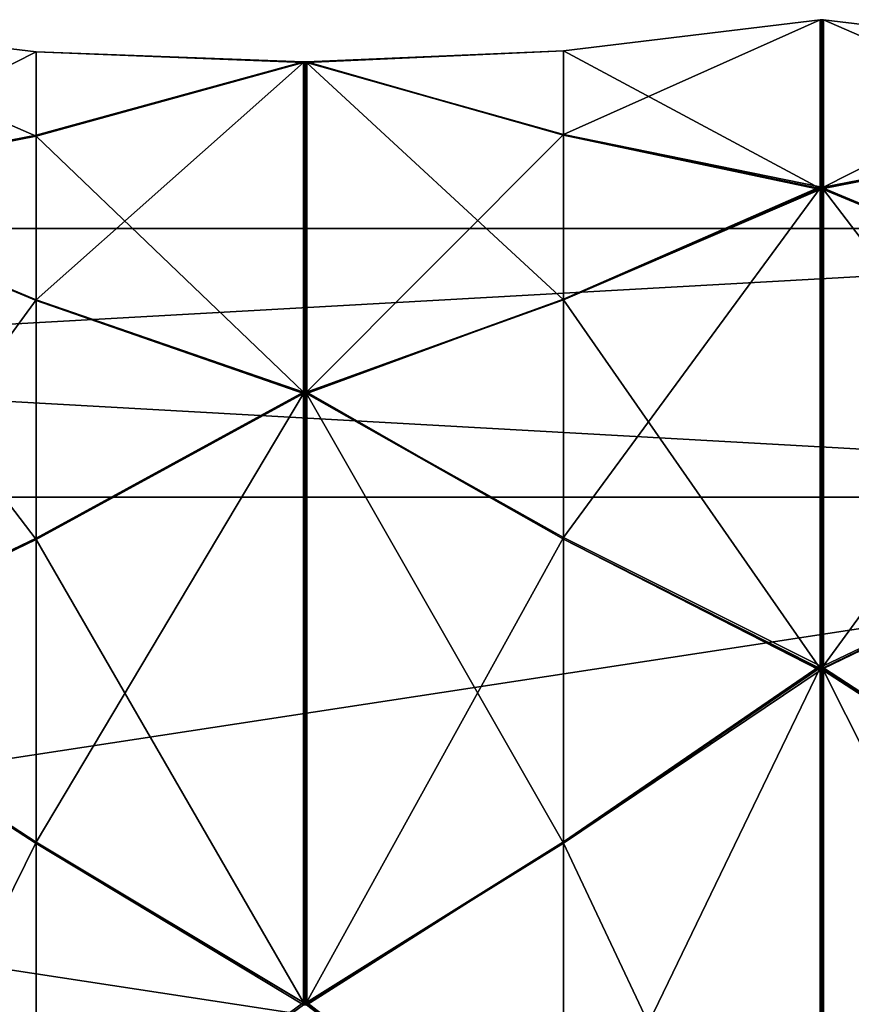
# Model space of a CAD drawing. Header units: millimetres. Extents: x -110 to 163, y -50 to 19.
# Tile 254 of 256: x 144.42 to 152.38, y -3.53 to 5.9. Entities that reach past the tile are written whole.
import ezdxf

# ---------------------------------------------------------------- set-up
doc = ezdxf.new("R2010")
doc.units = ezdxf.units.MM
doc.header["$LTSCALE"] = 65.185185
for name, color, linetype in [('6378', 7, 'CONTINUOUS'), ('6383', 7, 'CONTINUOUS'), ('6427', 7, 'CONTINUOUS'), ('6428', 7, 'CONTINUOUS'), ('6429', 7, 'CONTINUOUS'), ('6430', 7, 'CONTINUOUS'), ('6431', 7, 'CONTINUOUS'), ('6443', 7, 'CONTINUOUS'), ('6444', 7, 'CONTINUOUS'), ('6445', 7, 'CONTINUOUS'), ('6446', 7, 'CONTINUOUS'), ('6447', 7, 'CONTINUOUS'), ('6522', 7, 'CONTINUOUS'), ('6523', 7, 'CONTINUOUS'), ('6524', 7, 'CONTINUOUS'), ('6525', 7, 'CONTINUOUS'), ('6526', 7, 'CONTINUOUS'), ('6527', 7, 'CONTINUOUS'), ('6537', 7, 'CONTINUOUS'), ('6538', 7, 'CONTINUOUS'), ('6539', 7, 'CONTINUOUS'), ('6540', 7, 'CONTINUOUS'), ('6541', 7, 'CONTINUOUS'), ('6542', 7, 'CONTINUOUS'), ('6606', 7, 'CONTINUOUS'), ('6612', 7, 'CONTINUOUS'), ('6617', 7, 'CONTINUOUS'), ('6623', 7, 'CONTINUOUS'), ('6628', 7, 'CONTINUOUS'), ('6634', 7, 'CONTINUOUS'), ('6639', 7, 'CONTINUOUS'), ('6645', 7, 'CONTINUOUS'), ('6766', 7, 'CONTINUOUS'), ('6771', 7, 'CONTINUOUS'), ('6777', 7, 'CONTINUOUS')]:
    doc.layers.add(name, color=color, linetype=linetype)

msp = doc.modelspace()

# ---------------------------------------------------------------- linework, layer by layer
at = {"layer": '6378', "linetype": 'CONTINUOUS'}
for points in [[(160.7, 1.3277, -9.6), (160.7, 3.9), (114.7, 1.3277, -9.6), (160.7, 1.3277, -9.6)], [(114.7, 1.3277, -9.6), (160.7, 3.9), (114.7, 3.9), (114.7, 1.3277, -9.6)], [(160.7, -5.7, -16.6277), (160.7, 1.3277, -9.6), (114.7, -5.7, -16.6277), (160.7, -5.7, -16.6277)], [(114.7, -5.7, -16.6277), (160.7, 1.3277, -9.6), (114.7, 1.3277, -9.6), (114.7, -5.7, -16.6277)]]:
    msp.add_3dface(points, dxfattribs=at)
at = {"layer": '6383', "linetype": 'CONTINUOUS'}
for points in [[(114.7, 3.9), (160.7, 3.9), (160.7, 1.3277, 9.6), (114.7, 3.9)], [(114.7, 3.9), (160.7, 1.3277, 9.6), (114.7, 1.3277, 9.6), (114.7, 3.9)], [(160.7, 1.3277, 9.6), (160.7, -5.7, 16.6277), (114.7, 1.3277, 9.6), (160.7, 1.3277, 9.6)], [(114.7, 1.3277, 9.6), (160.7, -5.7, 16.6277), (114.7, -5.7, 16.6277), (114.7, 1.3277, 9.6)]]:
    msp.add_3dface(points, dxfattribs=at)
at = {"layer": '6427', "linetype": 'CONTINUOUS'}
for points in [[(152.115, -0.3052, -14.9865), (152.1152, -0.2873, -14.9686), (154.675, 0.9347, -13.3116), (152.115, -0.3052, -14.9865)], [(154.675, -1.9754, -16.2217), (152.115, -0.3052, -14.9865), (154.675, 0.9347, -13.3116), (154.675, -1.9754, -16.2217)], [(152.1151, -0.2963, -14.9776), (152.1152, -0.2873, -14.9686), (152.115, -0.3052, -14.9865), (152.1151, -0.2963, -14.9776)]]:
    msp.add_3dface(points, dxfattribs=at)
at = {"layer": '6428', "linetype": 'CONTINUOUS'}
for points in [[(152.115, 4.2885, -8.1075), (152.1152, 4.2981, -8.0841), (154.675, 4.793, -6.0856), (152.115, 4.2885, -8.1075)], [(154.675, 3.2181, -9.8878), (152.115, 4.2885, -8.1075), (154.675, 4.793, -6.0856), (154.675, 3.2181, -9.8878)], [(152.1151, 4.2933, -8.0958), (152.1152, 4.2981, -8.0841), (152.115, 4.2885, -8.1075), (152.1151, 4.2933, -8.0958)]]:
    msp.add_3dface(points, dxfattribs=at)
at = {"layer": '6429', "linetype": 'CONTINUOUS'}
for points in [[(152.1151, 5.9, 0.0185), (152.1152, 5.9, 0.0312), (152.115, 5.9, 0.0058), (152.1151, 5.9, 0.0185)], [(152.115, 5.9, 0.0058), (152.1152, 5.9, 0.0312), (154.675, 5.5924, 2.0669), (152.115, 5.9, 0.0058)], [(154.675, 5.5924, -2.0485), (152.115, 5.9, 0.0058), (154.675, 5.5924, 2.0669), (154.675, 5.5924, -2.0485)]]:
    msp.add_3dface(points, dxfattribs=at)
at = {"layer": '6430', "linetype": 'CONTINUOUS'}
for points in [[(154.675, 4.786, 6.1026), (152.115, 4.284, 8.1183), (154.675, 3.2111, 9.9048), (154.675, 4.786, 6.1026)], [(152.1151, 4.2792, 8.13), (152.1152, 4.2743, 8.1417), (152.115, 4.284, 8.1183), (152.1151, 4.2792, 8.13)], [(152.115, 4.284, 8.1183), (152.1152, 4.2743, 8.1417), (154.675, 3.2111, 9.9048), (152.115, 4.284, 8.1183)]]:
    msp.add_3dface(points, dxfattribs=at)
at = {"layer": '6431', "linetype": 'CONTINUOUS'}
for points in [[(154.675, 0.9217, 13.3246), (152.115, -0.3135, 14.9948), (154.675, -1.9884, 16.2347), (154.675, 0.9217, 13.3246)], [(152.1151, -0.3224, 15.0037), (152.1152, -0.3314, 15.0127), (152.115, -0.3135, 14.9948), (152.1151, -0.3224, 15.0037)], [(152.115, -0.3135, 14.9948), (152.1152, -0.3314, 15.0127), (154.675, -1.9884, 16.2347), (152.115, -0.3135, 14.9948)]]:
    msp.add_3dface(points, dxfattribs=at)
at = {"layer": '6443', "linetype": 'CONTINUOUS'}
for points in [[(147.135, -3.5114, -17.6201), (144.575, -1.9754, -16.2217), (147.1348, 2.3201, -11.7886), (147.135, -3.5114, -17.6201)], [(147.1348, 2.3201, -11.7886), (144.575, -1.9754, -16.2217), (144.575, 0.9347, -13.3116), (147.1348, 2.3201, -11.7886)], [(147.15, 2.32, -11.7888), (147.135, -3.5114, -17.6201), (147.1348, 2.3201, -11.7886), (147.15, 2.32, -11.7888)], [(147.15, -3.5112, -17.62), (147.135, -3.5114, -17.6201), (147.15, 2.32, -11.7888), (147.15, -3.5112, -17.62)], [(147.1652, 2.3198, -11.789), (147.15, -3.5112, -17.62), (147.15, 2.32, -11.7888), (147.1652, 2.3198, -11.789)], [(147.165, -3.511, -17.6198), (147.15, -3.5112, -17.62), (147.1652, 2.3198, -11.789), (147.165, -3.511, -17.6198)], [(149.625, 0.9409, -13.3167), (147.165, -3.511, -17.6198), (147.1652, 2.3198, -11.789), (149.625, 0.9409, -13.3167)], [(142.015, -0.3052, -14.9865), (142.0152, -0.2873, -14.9686), (144.575, 0.9347, -13.3116), (142.015, -0.3052, -14.9865)], [(144.575, -1.9754, -16.2217), (142.015, -0.3052, -14.9865), (144.575, 0.9347, -13.3116), (144.575, -1.9754, -16.2217)], [(149.625, -1.9702, -16.2279), (147.165, -3.511, -17.6198), (149.625, 0.9409, -13.3167), (149.625, -1.9702, -16.2279)], [(152.0848, -0.287, -14.9683), (149.625, -1.9702, -16.2279), (149.625, 0.9409, -13.3167), (152.0848, -0.287, -14.9683)], [(152.0849, -0.2963, -14.9776), (149.625, -1.9702, -16.2279), (152.0848, -0.287, -14.9683), (152.0849, -0.2963, -14.9776)], [(152.085, -0.3056, -14.9869), (149.625, -1.9702, -16.2279), (152.0849, -0.2963, -14.9776), (152.085, -0.3056, -14.9869)]]:
    msp.add_3dface(points, dxfattribs=at)
at = {"layer": '6444', "linetype": 'CONTINUOUS'}
for points in [[(147.135, 2.3342, -11.7676), (144.575, 3.2181, -9.8878), (147.1348, 5.4902, -4.1483), (147.135, 2.3342, -11.7676)], [(147.1348, 5.4902, -4.1483), (144.575, 3.2181, -9.8878), (144.575, 4.793, -6.0856), (147.1348, 5.4902, -4.1483)], [(147.15, 5.4901, -4.1486), (147.135, 2.3342, -11.7676), (147.1348, 5.4902, -4.1483), (147.15, 5.4901, -4.1486)], [(147.15, 2.3343, -11.7674), (147.135, 2.3342, -11.7676), (147.15, 5.4901, -4.1486), (147.15, 2.3343, -11.7674)], [(147.165, 2.3345, -11.7672), (147.15, 2.3343, -11.7674), (147.1652, 5.4901, -4.1488), (147.165, 2.3345, -11.7672)], [(147.1652, 5.4901, -4.1488), (147.15, 2.3343, -11.7674), (147.15, 5.4901, -4.1486), (147.1652, 5.4901, -4.1488)], [(149.625, 4.8008, -6.0879), (147.165, 2.3345, -11.7672), (147.1652, 5.4901, -4.1488), (149.625, 4.8008, -6.0879)], [(142.015, 4.2885, -8.1075), (142.0152, 4.2981, -8.0841), (144.575, 4.793, -6.0856), (142.015, 4.2885, -8.1075)], [(144.575, 3.2181, -9.8878), (142.015, 4.2885, -8.1075), (144.575, 4.793, -6.0856), (144.575, 3.2181, -9.8878)], [(149.625, 3.2252, -9.8916), (147.165, 2.3345, -11.7672), (149.625, 4.8008, -6.0879), (149.625, 3.2252, -9.8916)], [(152.0848, 4.2983, -8.0836), (149.625, 3.2252, -9.8916), (149.625, 4.8008, -6.0879), (152.0848, 4.2983, -8.0836)], [(152.0849, 4.2933, -8.0958), (149.625, 3.2252, -9.8916), (152.0848, 4.2983, -8.0836), (152.0849, 4.2933, -8.0958)], [(152.085, 4.2883, -8.1079), (149.625, 3.2252, -9.8916), (152.0849, 4.2933, -8.0958), (152.085, 4.2883, -8.1079)]]:
    msp.add_3dface(points, dxfattribs=at)
at = {"layer": '6445', "linetype": 'CONTINUOUS'}
for points in [[(142.015, 5.9, 0.0058), (142.0152, 5.9, 0.0312), (144.575, 5.5924, 2.0669), (142.015, 5.9, 0.0058)], [(144.575, 5.5924, -2.0485), (142.015, 5.9, 0.0058), (144.575, 5.5924, 2.0669), (144.575, 5.5924, -2.0485)], [(152.085, 5.9, 0.0053), (149.625, 5.6004, -2.0493), (152.0849, 5.9, 0.0185), (152.085, 5.9, 0.0053)], [(152.0849, 5.9, 0.0185), (149.625, 5.6004, -2.0493), (152.0848, 5.9, 0.0317), (152.0849, 5.9, 0.0185)], [(152.0848, 5.9, 0.0317), (149.625, 5.6004, -2.0493), (149.625, 5.6004, 2.0677), (152.0848, 5.9, 0.0317)], [(147.135, 5.4951, -4.1235), (144.575, 5.5924, -2.0485), (147.1348, 5.4951, 4.1235), (147.135, 5.4951, -4.1235)], [(147.1348, 5.4951, 4.1235), (144.575, 5.5924, -2.0485), (144.575, 5.5924, 2.0669), (147.1348, 5.4951, 4.1235)], [(149.625, 5.6004, -2.0493), (147.165, 5.4952, -4.123), (149.625, 5.6004, 2.0677), (149.625, 5.6004, -2.0493)], [(149.625, 5.6004, 2.0677), (147.165, 5.4952, -4.123), (147.1652, 5.4952, 4.123), (149.625, 5.6004, 2.0677)], [(147.15, 5.4952, 4.1233), (147.135, 5.4951, -4.1235), (147.1348, 5.4951, 4.1235), (147.15, 5.4952, 4.1233)], [(147.15, 5.4952, -4.1233), (147.135, 5.4951, -4.1235), (147.15, 5.4952, 4.1233), (147.15, 5.4952, -4.1233)], [(147.165, 5.4952, -4.123), (147.15, 5.4952, -4.1233), (147.1652, 5.4952, 4.123), (147.165, 5.4952, -4.123)], [(147.1652, 5.4952, 4.123), (147.15, 5.4952, -4.1233), (147.15, 5.4952, 4.1233), (147.1652, 5.4952, 4.123)]]:
    msp.add_3dface(points, dxfattribs=at)
at = {"layer": '6446', "linetype": 'CONTINUOUS'}
for points in [[(147.135, 5.4902, 4.1483), (144.575, 4.786, 6.1026), (147.1348, 2.3342, 11.7676), (147.135, 5.4902, 4.1483)], [(147.15, 2.3343, 11.7674), (147.135, 5.4902, 4.1483), (147.1348, 2.3342, 11.7676), (147.15, 2.3343, 11.7674)], [(147.15, 5.4901, 4.1486), (147.135, 5.4902, 4.1483), (147.15, 2.3343, 11.7674), (147.15, 5.4901, 4.1486)], [(147.165, 5.4901, 4.1488), (147.15, 5.4901, 4.1486), (147.1652, 2.3345, 11.7671), (147.165, 5.4901, 4.1488)], [(147.1652, 2.3345, 11.7671), (147.15, 5.4901, 4.1486), (147.15, 2.3343, 11.7674), (147.1652, 2.3345, 11.7671)], [(149.625, 4.7937, 6.1049), (147.165, 5.4901, 4.1488), (149.625, 3.2182, 9.9086), (149.625, 4.7937, 6.1049)], [(149.625, 3.2182, 9.9086), (147.165, 5.4901, 4.1488), (147.1652, 2.3345, 11.7671), (149.625, 3.2182, 9.9086)], [(144.575, 4.786, 6.1026), (142.015, 4.284, 8.1183), (144.575, 3.2111, 9.9048), (144.575, 4.786, 6.1026)], [(147.1348, 2.3342, 11.7676), (144.575, 4.786, 6.1026), (144.575, 3.2111, 9.9048), (147.1348, 2.3342, 11.7676)], [(152.085, 4.2842, 8.1178), (149.625, 4.7937, 6.1049), (152.0849, 4.2792, 8.13), (152.085, 4.2842, 8.1178)], [(152.0849, 4.2792, 8.13), (149.625, 4.7937, 6.1049), (152.0848, 4.2741, 8.1421), (152.0849, 4.2792, 8.13)], [(152.0848, 4.2741, 8.1421), (149.625, 4.7937, 6.1049), (149.625, 3.2182, 9.9086), (152.0848, 4.2741, 8.1421)], [(142.015, 4.284, 8.1183), (142.0152, 4.2743, 8.1417), (144.575, 3.2111, 9.9048), (142.015, 4.284, 8.1183)]]:
    msp.add_3dface(points, dxfattribs=at)
at = {"layer": '6447', "linetype": 'CONTINUOUS'}
for points in [[(147.135, 2.3201, 11.7886), (144.575, 0.9217, 13.3246), (147.1348, -3.5114, 17.6201), (147.135, 2.3201, 11.7886)], [(147.15, -3.5112, 17.62), (147.135, 2.3201, 11.7886), (147.1348, -3.5114, 17.6201), (147.15, -3.5112, 17.62)], [(147.15, 2.32, 11.7888), (147.135, 2.3201, 11.7886), (147.15, -3.5112, 17.62), (147.15, 2.32, 11.7888)], [(147.165, 2.3198, 11.789), (147.15, 2.32, 11.7888), (147.1652, -3.511, 17.6198), (147.165, 2.3198, 11.789)], [(147.1652, -3.511, 17.6198), (147.15, 2.32, 11.7888), (147.15, -3.5112, 17.62), (147.1652, -3.511, 17.6198)], [(149.625, 0.9279, 13.3298), (147.165, 2.3198, 11.789), (149.625, -1.9833, 16.2409), (149.625, 0.9279, 13.3298)], [(149.625, -1.9833, 16.2409), (147.165, 2.3198, 11.789), (147.1652, -3.511, 17.6198), (149.625, -1.9833, 16.2409)], [(144.575, 0.9217, 13.3246), (142.015, -0.3135, 14.9948), (144.575, -1.9884, 16.2347), (144.575, 0.9217, 13.3246)], [(147.1348, -3.5114, 17.6201), (144.575, 0.9217, 13.3246), (144.575, -1.9884, 16.2347), (147.1348, -3.5114, 17.6201)], [(152.085, -0.3131, 14.9944), (149.625, 0.9279, 13.3298), (152.0849, -0.3224, 15.0037), (152.085, -0.3131, 14.9944)], [(152.0849, -0.3224, 15.0037), (149.625, 0.9279, 13.3298), (152.0848, -0.3317, 15.013), (152.0849, -0.3224, 15.0037)], [(152.0848, -0.3317, 15.013), (149.625, 0.9279, 13.3298), (149.625, -1.9833, 16.2409), (152.0848, -0.3317, 15.013)], [(142.015, -0.3135, 14.9948), (142.0152, -0.3314, 15.0127), (144.575, -1.9884, 16.2347), (142.015, -0.3135, 14.9948)]]:
    msp.add_3dface(points, dxfattribs=at)
at = {"layer": '6522', "linetype": 'CONTINUOUS'}
for points in [[(152.0848, -7.1579, -19.5741), (149.625, -5.3914, -18.5182), (152.085, -0.3056, -14.9869), (152.0848, -7.1579, -19.5741)], [(149.625, -5.3914, -18.5182), (149.625, -1.9702, -16.2279), (152.085, -0.3056, -14.9869), (149.625, -5.3914, -18.5182)], [(152.0848, -7.1579, -19.5741), (152.085, -0.3056, -14.9869), (152.1, -0.3054, -14.9867), (152.0848, -7.1579, -19.5741)], [(152.0848, -7.1579, -19.5741), (152.1, -0.3054, -14.9867), (152.1, -7.1581, -19.5742), (152.0848, -7.1579, -19.5741)], [(152.115, -0.3052, -14.9865), (152.1152, -7.1583, -19.5743), (152.1, -7.1581, -19.5742), (152.115, -0.3052, -14.9865)], [(152.1, -0.3054, -14.9867), (152.115, -0.3052, -14.9865), (152.1, -7.1581, -19.5742), (152.1, -0.3054, -14.9867)], [(152.1152, -7.1583, -19.5743), (152.115, -0.3052, -14.9865), (154.675, -1.9754, -16.2217), (152.1152, -7.1583, -19.5743)], [(147.165, -3.511, -17.6198), (149.625, -1.9702, -16.2279), (147.1651, -3.5219, -17.6272), (147.165, -3.511, -17.6198)], [(149.625, -1.9702, -16.2279), (147.1652, -3.5329, -17.6345), (147.1651, -3.5219, -17.6272), (149.625, -1.9702, -16.2279)], [(149.625, -5.3914, -18.5182), (147.1652, -3.5329, -17.6345), (149.625, -1.9702, -16.2279), (149.625, -5.3914, -18.5182)], [(154.675, -5.3952, -18.5111), (152.1152, -7.1583, -19.5743), (154.675, -1.9754, -16.2217), (154.675, -5.3952, -18.5111)]]:
    msp.add_3dface(points, dxfattribs=at)
at = {"layer": '6523', "linetype": 'CONTINUOUS'}
for points in [[(152.0848, -0.287, -14.9683), (149.625, 0.9409, -13.3167), (152.085, 4.2883, -8.1079), (152.0848, -0.287, -14.9683)], [(149.625, 0.9409, -13.3167), (149.625, 3.2252, -9.8916), (152.085, 4.2883, -8.1079), (149.625, 0.9409, -13.3167)], [(152.0848, -0.287, -14.9683), (152.085, 4.2883, -8.1079), (152.1, 4.2884, -8.1077), (152.0848, -0.287, -14.9683)], [(152.0848, -0.287, -14.9683), (152.1, 4.2884, -8.1077), (152.1, -0.2872, -14.9685), (152.0848, -0.287, -14.9683)], [(152.115, 4.2885, -8.1075), (152.1152, -0.2873, -14.9686), (152.1, -0.2872, -14.9685), (152.115, 4.2885, -8.1075)], [(152.1, 4.2884, -8.1077), (152.115, 4.2885, -8.1075), (152.1, -0.2872, -14.9685), (152.1, 4.2884, -8.1077)], [(152.1152, -0.2873, -14.9686), (152.115, 4.2885, -8.1075), (154.675, 3.2181, -9.8878), (152.1152, -0.2873, -14.9686)], [(147.165, 2.3345, -11.7672), (149.625, 3.2252, -9.8916), (147.1651, 2.3272, -11.7781), (147.165, 2.3345, -11.7672)], [(149.625, 3.2252, -9.8916), (147.1652, 2.3198, -11.789), (147.1651, 2.3272, -11.7781), (149.625, 3.2252, -9.8916)], [(149.625, 0.9409, -13.3167), (147.1652, 2.3198, -11.789), (149.625, 3.2252, -9.8916), (149.625, 0.9409, -13.3167)], [(154.675, 0.9347, -13.3116), (152.1152, -0.2873, -14.9686), (154.675, 3.2181, -9.8878), (154.675, 0.9347, -13.3116)]]:
    msp.add_3dface(points, dxfattribs=at)
at = {"layer": '6524', "linetype": 'CONTINUOUS'}
for points in [[(152.0848, 4.2983, -8.0836), (149.625, 4.8008, -6.0879), (152.085, 5.9, 0.0053), (152.0848, 4.2983, -8.0836)], [(149.625, 4.8008, -6.0879), (149.625, 5.6004, -2.0493), (152.085, 5.9, 0.0053), (149.625, 4.8008, -6.0879)], [(152.0848, 4.2983, -8.0836), (152.085, 5.9, 0.0053), (152.1, 5.9, 0.0056), (152.0848, 4.2983, -8.0836)], [(152.0848, 4.2983, -8.0836), (152.1, 5.9, 0.0056), (152.1, 4.2982, -8.0839), (152.0848, 4.2983, -8.0836)], [(152.115, 5.9, 0.0058), (152.1152, 4.2981, -8.0841), (152.1, 4.2982, -8.0839), (152.115, 5.9, 0.0058)], [(152.1, 5.9, 0.0056), (152.115, 5.9, 0.0058), (152.1, 4.2982, -8.0839), (152.1, 5.9, 0.0056)], [(152.1152, 4.2981, -8.0841), (152.115, 5.9, 0.0058), (154.675, 5.5924, -2.0485), (152.1152, 4.2981, -8.0841)], [(147.165, 5.4952, -4.123), (149.625, 5.6004, -2.0493), (147.1651, 5.4926, -4.1359), (147.165, 5.4952, -4.123)], [(149.625, 5.6004, -2.0493), (147.1652, 5.4901, -4.1488), (147.1651, 5.4926, -4.1359), (149.625, 5.6004, -2.0493)], [(149.625, 4.8008, -6.0879), (147.1652, 5.4901, -4.1488), (149.625, 5.6004, -2.0493), (149.625, 4.8008, -6.0879)], [(154.675, 4.793, -6.0856), (152.1152, 4.2981, -8.0841), (154.675, 5.5924, -2.0485), (154.675, 4.793, -6.0856)]]:
    msp.add_3dface(points, dxfattribs=at)
at = {"layer": '6525', "linetype": 'CONTINUOUS'}
for points in [[(152.0848, 5.9, 0.0317), (149.625, 5.6004, 2.0677), (152.085, 4.2842, 8.1178), (152.0848, 5.9, 0.0317)], [(152.0848, 5.9, 0.0317), (152.085, 4.2842, 8.1178), (152.1, 4.2841, 8.1181), (152.0848, 5.9, 0.0317)], [(152.0848, 5.9, 0.0317), (152.1, 4.2841, 8.1181), (152.1, 5.9, 0.0314), (152.0848, 5.9, 0.0317)], [(152.115, 4.284, 8.1183), (152.1152, 5.9, 0.0312), (152.1, 5.9, 0.0314), (152.115, 4.284, 8.1183)], [(152.1, 4.2841, 8.1181), (152.115, 4.284, 8.1183), (152.1, 5.9, 0.0314), (152.1, 4.2841, 8.1181)], [(152.1152, 5.9, 0.0312), (152.115, 4.284, 8.1183), (154.675, 4.786, 6.1026), (152.1152, 5.9, 0.0312)], [(154.675, 5.5924, 2.0669), (152.1152, 5.9, 0.0312), (154.675, 4.786, 6.1026), (154.675, 5.5924, 2.0669)], [(149.625, 5.6004, 2.0677), (147.1652, 5.4952, 4.123), (149.625, 4.7937, 6.1049), (149.625, 5.6004, 2.0677)], [(149.625, 5.6004, 2.0677), (149.625, 4.7937, 6.1049), (152.085, 4.2842, 8.1178), (149.625, 5.6004, 2.0677)], [(147.165, 5.4901, 4.1488), (149.625, 4.7937, 6.1049), (147.1651, 5.4926, 4.1359), (147.165, 5.4901, 4.1488)], [(149.625, 4.7937, 6.1049), (147.1652, 5.4952, 4.123), (147.1651, 5.4926, 4.1359), (149.625, 4.7937, 6.1049)]]:
    msp.add_3dface(points, dxfattribs=at)
at = {"layer": '6526', "linetype": 'CONTINUOUS'}
for points in [[(152.0848, 4.2741, 8.1421), (149.625, 3.2182, 9.9086), (152.085, -0.3131, 14.9944), (152.0848, 4.2741, 8.1421)], [(152.0848, 4.2741, 8.1421), (152.1, -0.3133, 14.9946), (152.1, 4.2742, 8.1419), (152.0848, 4.2741, 8.1421)], [(152.0848, 4.2741, 8.1421), (152.085, -0.3131, 14.9944), (152.1, -0.3133, 14.9946), (152.0848, 4.2741, 8.1421)], [(152.115, -0.3135, 14.9948), (152.1152, 4.2743, 8.1417), (152.1, 4.2742, 8.1419), (152.115, -0.3135, 14.9948)], [(152.1, -0.3133, 14.9946), (152.115, -0.3135, 14.9948), (152.1, 4.2742, 8.1419), (152.1, -0.3133, 14.9946)], [(152.1152, 4.2743, 8.1417), (152.115, -0.3135, 14.9948), (154.675, 0.9217, 13.3246), (152.1152, 4.2743, 8.1417)], [(154.675, 3.2111, 9.9048), (152.1152, 4.2743, 8.1417), (154.675, 0.9217, 13.3246), (154.675, 3.2111, 9.9048)], [(149.625, 3.2182, 9.9086), (147.1652, 2.3345, 11.7671), (149.625, 0.9279, 13.3298), (149.625, 3.2182, 9.9086)], [(149.625, 3.2182, 9.9086), (149.625, 0.9279, 13.3298), (152.085, -0.3131, 14.9944), (149.625, 3.2182, 9.9086)], [(147.165, 2.3198, 11.789), (149.625, 0.9279, 13.3298), (147.1651, 2.3272, 11.7781), (147.165, 2.3198, 11.789)], [(149.625, 0.9279, 13.3298), (147.1652, 2.3345, 11.7671), (147.1651, 2.3272, 11.7781), (149.625, 0.9279, 13.3298)]]:
    msp.add_3dface(points, dxfattribs=at)
at = {"layer": '6527', "linetype": 'CONTINUOUS'}
for points in [[(152.0848, -0.3317, 15.013), (149.625, -1.9833, 16.2409), (152.085, -7.1921, 19.5883), (152.0848, -0.3317, 15.013)], [(152.0848, -0.3317, 15.013), (152.1, -7.1923, 19.5884), (152.1, -0.3315, 15.0128), (152.0848, -0.3317, 15.013)], [(152.0848, -0.3317, 15.013), (152.085, -7.1921, 19.5883), (152.1, -7.1923, 19.5884), (152.0848, -0.3317, 15.013)], [(152.115, -7.1925, 19.5885), (152.1152, -0.3314, 15.0127), (152.1, -0.3315, 15.0128), (152.115, -7.1925, 19.5885)], [(152.1, -7.1923, 19.5884), (152.115, -7.1925, 19.5885), (152.1, -0.3315, 15.0128), (152.1, -7.1923, 19.5884)], [(152.1152, -0.3314, 15.0127), (152.115, -7.1925, 19.5885), (154.675, -5.4122, 18.5181), (152.1152, -0.3314, 15.0127)], [(154.675, -1.9884, 16.2347), (152.1152, -0.3314, 15.0127), (154.675, -5.4122, 18.5181), (154.675, -1.9884, 16.2347)], [(149.625, -1.9833, 16.2409), (147.1652, -3.511, 17.6198), (149.625, -5.4084, 18.5252), (149.625, -1.9833, 16.2409)], [(149.625, -1.9833, 16.2409), (149.625, -5.4084, 18.5252), (152.085, -7.1921, 19.5883), (149.625, -1.9833, 16.2409)], [(147.165, -3.5328, 17.6345), (149.625, -5.4084, 18.5252), (147.1651, -3.5219, 17.6272), (147.165, -3.5328, 17.6345)], [(149.625, -5.4084, 18.5252), (147.1652, -3.511, 17.6198), (147.1651, -3.5219, 17.6272), (149.625, -5.4084, 18.5252)]]:
    msp.add_3dface(points, dxfattribs=at)
at = {"layer": '6537', "linetype": 'CONTINUOUS'}
for points in [[(142.0152, -7.1583, -19.5743), (142.015, -0.3052, -14.9865), (144.575, -1.9754, -16.2217), (142.0152, -7.1583, -19.5743)], [(144.575, -5.3952, -18.5111), (142.0152, -7.1583, -19.5743), (144.575, -1.9754, -16.2217), (144.575, -5.3952, -18.5111)], [(144.575, -5.3952, -18.5111), (144.575, -1.9754, -16.2217), (147.135, -3.5114, -17.6201), (144.575, -5.3952, -18.5111)], [(147.1348, -3.5324, -17.6342), (144.575, -5.3952, -18.5111), (147.135, -3.5114, -17.6201), (147.1348, -3.5324, -17.6342)], [(147.1348, -3.5324, -17.6342), (147.135, -3.5114, -17.6201), (147.1349, -3.5219, -17.6272), (147.1348, -3.5324, -17.6342)]]:
    msp.add_3dface(points, dxfattribs=at)
at = {"layer": '6538', "linetype": 'CONTINUOUS'}
for points in [[(142.0152, -0.2873, -14.9686), (142.015, 4.2885, -8.1075), (144.575, 3.2181, -9.8878), (142.0152, -0.2873, -14.9686)], [(144.575, 0.9347, -13.3116), (142.0152, -0.2873, -14.9686), (144.575, 3.2181, -9.8878), (144.575, 0.9347, -13.3116)], [(144.575, 0.9347, -13.3116), (144.575, 3.2181, -9.8878), (147.135, 2.3342, -11.7676), (144.575, 0.9347, -13.3116)], [(147.1348, 2.3201, -11.7886), (144.575, 0.9347, -13.3116), (147.135, 2.3342, -11.7676), (147.1348, 2.3201, -11.7886)], [(147.1348, 2.3201, -11.7886), (147.135, 2.3342, -11.7676), (147.1349, 2.3272, -11.7781), (147.1348, 2.3201, -11.7886)]]:
    msp.add_3dface(points, dxfattribs=at)
at = {"layer": '6539', "linetype": 'CONTINUOUS'}
for points in [[(142.0152, 4.2981, -8.0841), (142.015, 5.9, 0.0058), (144.575, 5.5924, -2.0485), (142.0152, 4.2981, -8.0841)], [(144.575, 4.793, -6.0856), (142.0152, 4.2981, -8.0841), (144.575, 5.5924, -2.0485), (144.575, 4.793, -6.0856)], [(144.575, 4.793, -6.0856), (144.575, 5.5924, -2.0485), (147.135, 5.4951, -4.1235), (144.575, 4.793, -6.0856)], [(147.1348, 5.4902, -4.1483), (144.575, 4.793, -6.0856), (147.135, 5.4951, -4.1235), (147.1348, 5.4902, -4.1483)], [(147.1348, 5.4902, -4.1483), (147.135, 5.4951, -4.1235), (147.1349, 5.4926, -4.1359), (147.1348, 5.4902, -4.1483)]]:
    msp.add_3dface(points, dxfattribs=at)
at = {"layer": '6540', "linetype": 'CONTINUOUS'}
for points in [[(142.0152, 5.9, 0.0312), (142.015, 4.284, 8.1183), (144.575, 4.786, 6.1026), (142.0152, 5.9, 0.0312)], [(144.575, 5.5924, 2.0669), (142.0152, 5.9, 0.0312), (144.575, 4.786, 6.1026), (144.575, 5.5924, 2.0669)], [(147.1348, 5.4951, 4.1235), (144.575, 5.5924, 2.0669), (147.135, 5.4902, 4.1483), (147.1348, 5.4951, 4.1235)], [(144.575, 5.5924, 2.0669), (144.575, 4.786, 6.1026), (147.135, 5.4902, 4.1483), (144.575, 5.5924, 2.0669)], [(147.1348, 5.4951, 4.1235), (147.135, 5.4902, 4.1483), (147.1349, 5.4926, 4.1359), (147.1348, 5.4951, 4.1235)]]:
    msp.add_3dface(points, dxfattribs=at)
at = {"layer": '6541', "linetype": 'CONTINUOUS'}
for points in [[(142.0152, 4.2743, 8.1417), (142.015, -0.3135, 14.9948), (144.575, 0.9217, 13.3246), (142.0152, 4.2743, 8.1417)], [(144.575, 3.2111, 9.9048), (142.0152, 4.2743, 8.1417), (144.575, 0.9217, 13.3246), (144.575, 3.2111, 9.9048)], [(147.1348, 2.3342, 11.7676), (144.575, 3.2111, 9.9048), (147.135, 2.3201, 11.7886), (147.1348, 2.3342, 11.7676)], [(144.575, 3.2111, 9.9048), (144.575, 0.9217, 13.3246), (147.135, 2.3201, 11.7886), (144.575, 3.2111, 9.9048)], [(147.1348, 2.3342, 11.7676), (147.135, 2.3201, 11.7886), (147.1349, 2.3272, 11.7781), (147.1348, 2.3342, 11.7676)]]:
    msp.add_3dface(points, dxfattribs=at)
at = {"layer": '6542', "linetype": 'CONTINUOUS'}
for points in [[(142.0152, -0.3314, 15.0127), (142.015, -7.1925, 19.5885), (144.575, -5.4122, 18.5181), (142.0152, -0.3314, 15.0127)], [(144.575, -1.9884, 16.2347), (142.0152, -0.3314, 15.0127), (144.575, -5.4122, 18.5181), (144.575, -1.9884, 16.2347)], [(147.1348, -3.5114, 17.6201), (144.575, -1.9884, 16.2347), (147.135, -3.5324, 17.6342), (147.1348, -3.5114, 17.6201)], [(144.575, -1.9884, 16.2347), (144.575, -5.4122, 18.5181), (147.135, -3.5324, 17.6342), (144.575, -1.9884, 16.2347)], [(147.1348, -3.5114, 17.6201), (147.135, -3.5324, 17.6342), (147.1349, -3.5219, 17.6272), (147.1348, -3.5114, 17.6201)]]:
    msp.add_3dface(points, dxfattribs=at)
at = {"layer": '6606', "linetype": 'CONTINUOUS'}
for points in [[(152.0849, 4.2933, -8.0958), (152.0848, 4.2983, -8.0836), (152.1, 4.2982, -8.0839), (152.0849, 4.2933, -8.0958)], [(152.1152, 4.2981, -8.0841), (152.0849, 4.2933, -8.0958), (152.1, 4.2982, -8.0839), (152.1152, 4.2981, -8.0841)], [(152.1152, 4.2981, -8.0841), (152.1151, 4.2933, -8.0958), (152.0849, 4.2933, -8.0958), (152.1152, 4.2981, -8.0841)], [(152.1151, 4.2933, -8.0958), (152.115, 4.2885, -8.1075), (152.0849, 4.2933, -8.0958), (152.1151, 4.2933, -8.0958)], [(152.0849, 4.2933, -8.0958), (152.115, 4.2885, -8.1075), (152.1, 4.2884, -8.1077), (152.0849, 4.2933, -8.0958)], [(152.085, 4.2883, -8.1079), (152.0849, 4.2933, -8.0958), (152.1, 4.2884, -8.1077), (152.085, 4.2883, -8.1079)]]:
    msp.add_3dface(points, dxfattribs=at)
at = {"layer": '6612', "linetype": 'CONTINUOUS'}
for points in [[(147.15, 5.4901, -4.1486), (147.1348, 5.4902, -4.1483), (147.1651, 5.4926, -4.1359), (147.15, 5.4901, -4.1486)], [(147.1651, 5.4926, -4.1359), (147.1348, 5.4902, -4.1483), (147.1349, 5.4926, -4.1359), (147.1651, 5.4926, -4.1359)], [(147.135, 5.4951, -4.1235), (147.1651, 5.4926, -4.1359), (147.1349, 5.4926, -4.1359), (147.135, 5.4951, -4.1235)], [(147.135, 5.4951, -4.1235), (147.15, 5.4952, -4.1233), (147.1651, 5.4926, -4.1359), (147.135, 5.4951, -4.1235)], [(147.15, 5.4952, -4.1233), (147.165, 5.4952, -4.123), (147.1651, 5.4926, -4.1359), (147.15, 5.4952, -4.1233)], [(147.1652, 5.4901, -4.1488), (147.15, 5.4901, -4.1486), (147.1651, 5.4926, -4.1359), (147.1652, 5.4901, -4.1488)]]:
    msp.add_3dface(points, dxfattribs=at)
at = {"layer": '6617', "linetype": 'CONTINUOUS'}
for points in [[(152.0849, 5.9, 0.0185), (152.0848, 5.9, 0.0317), (152.1, 5.9, 0.0314), (152.0849, 5.9, 0.0185)], [(152.1152, 5.9, 0.0312), (152.1151, 5.9, 0.0185), (152.0849, 5.9, 0.0185), (152.1152, 5.9, 0.0312)], [(152.1152, 5.9, 0.0312), (152.0849, 5.9, 0.0185), (152.1, 5.9, 0.0314), (152.1152, 5.9, 0.0312)], [(152.1151, 5.9, 0.0185), (152.115, 5.9, 0.0058), (152.0849, 5.9, 0.0185), (152.1151, 5.9, 0.0185)], [(152.0849, 5.9, 0.0185), (152.115, 5.9, 0.0058), (152.1, 5.9, 0.0056), (152.0849, 5.9, 0.0185)], [(152.085, 5.9, 0.0053), (152.0849, 5.9, 0.0185), (152.1, 5.9, 0.0056), (152.085, 5.9, 0.0053)]]:
    msp.add_3dface(points, dxfattribs=at)
at = {"layer": '6623', "linetype": 'CONTINUOUS'}
for points in [[(147.15, 5.4952, 4.1233), (147.1348, 5.4951, 4.1235), (147.1651, 5.4926, 4.1359), (147.15, 5.4952, 4.1233)], [(147.1651, 5.4926, 4.1359), (147.1348, 5.4951, 4.1235), (147.1349, 5.4926, 4.1359), (147.1651, 5.4926, 4.1359)], [(147.135, 5.4902, 4.1483), (147.1651, 5.4926, 4.1359), (147.1349, 5.4926, 4.1359), (147.135, 5.4902, 4.1483)], [(147.135, 5.4902, 4.1483), (147.15, 5.4901, 4.1486), (147.1651, 5.4926, 4.1359), (147.135, 5.4902, 4.1483)], [(147.1652, 5.4952, 4.123), (147.15, 5.4952, 4.1233), (147.1651, 5.4926, 4.1359), (147.1652, 5.4952, 4.123)], [(147.15, 5.4901, 4.1486), (147.165, 5.4901, 4.1488), (147.1651, 5.4926, 4.1359), (147.15, 5.4901, 4.1486)]]:
    msp.add_3dface(points, dxfattribs=at)
at = {"layer": '6628', "linetype": 'CONTINUOUS'}
for points in [[(152.0849, 4.2792, 8.13), (152.0848, 4.2741, 8.1421), (152.1, 4.2742, 8.1419), (152.0849, 4.2792, 8.13)], [(152.085, 4.2842, 8.1178), (152.0849, 4.2792, 8.13), (152.1, 4.2841, 8.1181), (152.085, 4.2842, 8.1178)], [(152.0849, 4.2792, 8.13), (152.115, 4.284, 8.1183), (152.1, 4.2841, 8.1181), (152.0849, 4.2792, 8.13)], [(152.1151, 4.2792, 8.13), (152.115, 4.284, 8.1183), (152.0849, 4.2792, 8.13), (152.1151, 4.2792, 8.13)], [(152.1152, 4.2743, 8.1417), (152.1151, 4.2792, 8.13), (152.0849, 4.2792, 8.13), (152.1152, 4.2743, 8.1417)], [(152.1152, 4.2743, 8.1417), (152.0849, 4.2792, 8.13), (152.1, 4.2742, 8.1419), (152.1152, 4.2743, 8.1417)]]:
    msp.add_3dface(points, dxfattribs=at)
at = {"layer": '6634', "linetype": 'CONTINUOUS'}
for points in [[(147.15, 2.3343, 11.7674), (147.1348, 2.3342, 11.7676), (147.1651, 2.3272, 11.7781), (147.15, 2.3343, 11.7674)], [(147.1651, 2.3272, 11.7781), (147.1348, 2.3342, 11.7676), (147.1349, 2.3272, 11.7781), (147.1651, 2.3272, 11.7781)], [(147.135, 2.3201, 11.7886), (147.1651, 2.3272, 11.7781), (147.1349, 2.3272, 11.7781), (147.135, 2.3201, 11.7886)], [(147.135, 2.3201, 11.7886), (147.15, 2.32, 11.7888), (147.1651, 2.3272, 11.7781), (147.135, 2.3201, 11.7886)], [(147.1652, 2.3345, 11.7671), (147.15, 2.3343, 11.7674), (147.1651, 2.3272, 11.7781), (147.1652, 2.3345, 11.7671)], [(147.15, 2.32, 11.7888), (147.165, 2.3198, 11.789), (147.1651, 2.3272, 11.7781), (147.15, 2.32, 11.7888)]]:
    msp.add_3dface(points, dxfattribs=at)
at = {"layer": '6639', "linetype": 'CONTINUOUS'}
for points in [[(152.0849, -0.3224, 15.0037), (152.0848, -0.3317, 15.013), (152.1, -0.3315, 15.0128), (152.0849, -0.3224, 15.0037)], [(152.085, -0.3131, 14.9944), (152.0849, -0.3224, 15.0037), (152.1, -0.3133, 14.9946), (152.085, -0.3131, 14.9944)], [(152.0849, -0.3224, 15.0037), (152.115, -0.3135, 14.9948), (152.1, -0.3133, 14.9946), (152.0849, -0.3224, 15.0037)], [(152.1151, -0.3224, 15.0037), (152.115, -0.3135, 14.9948), (152.0849, -0.3224, 15.0037), (152.1151, -0.3224, 15.0037)], [(152.1152, -0.3314, 15.0127), (152.1151, -0.3224, 15.0037), (152.0849, -0.3224, 15.0037), (152.1152, -0.3314, 15.0127)], [(152.1152, -0.3314, 15.0127), (152.0849, -0.3224, 15.0037), (152.1, -0.3315, 15.0128), (152.1152, -0.3314, 15.0127)]]:
    msp.add_3dface(points, dxfattribs=at)
at = {"layer": '6645', "linetype": 'CONTINUOUS'}
for points in [[(147.15, -3.5112, 17.62), (147.1348, -3.5114, 17.6201), (147.1651, -3.5219, 17.6272), (147.15, -3.5112, 17.62)], [(147.1651, -3.5219, 17.6272), (147.1348, -3.5114, 17.6201), (147.1349, -3.5219, 17.6272), (147.1651, -3.5219, 17.6272)], [(147.135, -3.5324, 17.6342), (147.1651, -3.5219, 17.6272), (147.1349, -3.5219, 17.6272), (147.135, -3.5324, 17.6342)], [(147.135, -3.5324, 17.6342), (147.15, -3.5326, 17.6343), (147.1651, -3.5219, 17.6272), (147.135, -3.5324, 17.6342)], [(147.1652, -3.511, 17.6198), (147.15, -3.5112, 17.62), (147.1651, -3.5219, 17.6272), (147.1652, -3.511, 17.6198)], [(147.15, -3.5326, 17.6343), (147.165, -3.5328, 17.6345), (147.1651, -3.5219, 17.6272), (147.15, -3.5326, 17.6343)]]:
    msp.add_3dface(points, dxfattribs=at)
at = {"layer": '6766', "linetype": 'CONTINUOUS'}
for points in [[(147.15, -3.5326, -17.6343), (147.1348, -3.5324, -17.6342), (147.1651, -3.5219, -17.6272), (147.15, -3.5326, -17.6343)], [(147.1651, -3.5219, -17.6272), (147.1348, -3.5324, -17.6342), (147.1349, -3.5219, -17.6272), (147.1651, -3.5219, -17.6272)], [(147.135, -3.5114, -17.6201), (147.1651, -3.5219, -17.6272), (147.1349, -3.5219, -17.6272), (147.135, -3.5114, -17.6201)], [(147.135, -3.5114, -17.6201), (147.15, -3.5112, -17.62), (147.1651, -3.5219, -17.6272), (147.135, -3.5114, -17.6201)], [(147.15, -3.5112, -17.62), (147.165, -3.511, -17.6198), (147.1651, -3.5219, -17.6272), (147.15, -3.5112, -17.62)], [(147.1652, -3.5329, -17.6345), (147.15, -3.5326, -17.6343), (147.1651, -3.5219, -17.6272), (147.1652, -3.5329, -17.6345)]]:
    msp.add_3dface(points, dxfattribs=at)
at = {"layer": '6771', "linetype": 'CONTINUOUS'}
for points in [[(152.0849, -0.2963, -14.9776), (152.0848, -0.287, -14.9683), (152.1, -0.2872, -14.9685), (152.0849, -0.2963, -14.9776)], [(152.1152, -0.2873, -14.9686), (152.0849, -0.2963, -14.9776), (152.1, -0.2872, -14.9685), (152.1152, -0.2873, -14.9686)], [(152.1152, -0.2873, -14.9686), (152.1151, -0.2963, -14.9776), (152.0849, -0.2963, -14.9776), (152.1152, -0.2873, -14.9686)], [(152.1151, -0.2963, -14.9776), (152.115, -0.3052, -14.9865), (152.0849, -0.2963, -14.9776), (152.1151, -0.2963, -14.9776)], [(152.0849, -0.2963, -14.9776), (152.115, -0.3052, -14.9865), (152.1, -0.3054, -14.9867), (152.0849, -0.2963, -14.9776)], [(152.085, -0.3056, -14.9869), (152.0849, -0.2963, -14.9776), (152.1, -0.3054, -14.9867), (152.085, -0.3056, -14.9869)]]:
    msp.add_3dface(points, dxfattribs=at)
at = {"layer": '6777', "linetype": 'CONTINUOUS'}
for points in [[(147.15, 2.32, -11.7888), (147.1348, 2.3201, -11.7886), (147.1651, 2.3272, -11.7781), (147.15, 2.32, -11.7888)], [(147.1651, 2.3272, -11.7781), (147.1348, 2.3201, -11.7886), (147.1349, 2.3272, -11.7781), (147.1651, 2.3272, -11.7781)], [(147.135, 2.3342, -11.7676), (147.1651, 2.3272, -11.7781), (147.1349, 2.3272, -11.7781), (147.135, 2.3342, -11.7676)], [(147.135, 2.3342, -11.7676), (147.15, 2.3343, -11.7674), (147.1651, 2.3272, -11.7781), (147.135, 2.3342, -11.7676)], [(147.15, 2.3343, -11.7674), (147.165, 2.3345, -11.7672), (147.1651, 2.3272, -11.7781), (147.15, 2.3343, -11.7674)], [(147.1652, 2.3198, -11.789), (147.15, 2.32, -11.7888), (147.1651, 2.3272, -11.7781), (147.1652, 2.3198, -11.789)]]:
    msp.add_3dface(points, dxfattribs=at)

doc.saveas('drawing.dxf')
